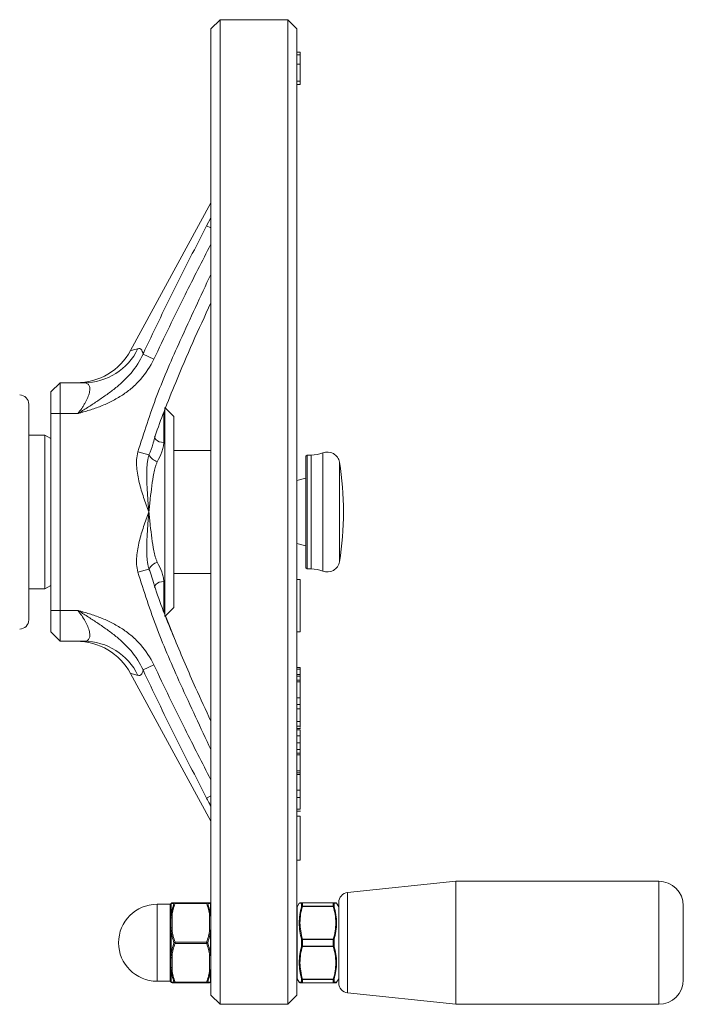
# Model space of a CAD drawing. Header units: millimetres. Extents: x -15 to 879, y -46 to 965.
# Tile 19 of 26: x 391 to 499, y 675 to 835. Entities that reach past the tile are written whole.
import ezdxf

# ---------------------------------------------------------------- set-up
doc = ezdxf.new("R2010")
doc.units = ezdxf.units.MM

msp = doc.modelspace()

# ---------------------------------------------------------------- linework, layer by layer
at = {"color": 7, "linetype": 'Continuous', "lineweight": 15}
for p, q in [((423.61, 834.89), (422.11, 833.39)), ((434.61, 834.89), (423.61, 834.89)), ((423.61, 834.89), (423.61, 754.89)), ((436.11, 833.39), (434.61, 834.89)), ((434.61, 674.89), (434.61, 834.89)), ((422.11, 754.89), (422.11, 833.39)), ((436.11, 833.39), (436.11, 676.39)), ((436.61, 829.63), (436.11, 829.63)), ((436.61, 829.18), (436.11, 829.18)), ((436.61, 828.99), (436.61, 829)), ((436.61, 827.67), (436.11, 827.67)), ((436.61, 824.88), (436.61, 827.67)), ((436.61, 824.88), (436.11, 824.88)), ((436.61, 824.37), (436.11, 824.37)), ((436.61, 824.88), (436.61, 824.37)), ((422.11, 805.11), (409.06, 781.13)), ((411.1, 780.56), (412.85, 779.74)), ((397.61, 775.89), (396.11, 774.39)), ((397.61, 775.89), (397.61, 770.89)), ((397.61, 775.89), (401.48, 775.89)), ((396.11, 770.89), (396.11, 774.39)), ((392.51, 772.41), (392.51, 754.89)), ((416.11, 770.39), (414.61, 771.89)), ((414.61, 737.89), (414.61, 771.89)), ((396.11, 738.89), (396.11, 770.89)), ((396.11, 770.89), (397.61, 770.89)), ((397.61, 770.89), (397.61, 738.89)), ((400.47, 770.89), (397.61, 770.89)), ((416.11, 770.39), (416.11, 739.39)), ((395.11, 767.39), (392.51, 767.39)), ((396.11, 766.81), (395.11, 767.39)), ((395.11, 754.89), (395.11, 767.39)), ((422.11, 764.89), (416.11, 764.89)), ((410.24, 764.65), (412.05, 764.16)), ((437.77, 764.14), (437.57, 763.94)), ((437.57, 745.84), (437.57, 763.94)), ((438.44, 764.14), (437.77, 764.14)), ((437.77, 764.14), (437.77, 745.64)), ((437.57, 760.38), (436.11, 759.99)), ((392.51, 754.89), (392.51, 737.36)), ((395.11, 742.39), (395.11, 754.89)), ((422.11, 676.39), (422.11, 754.89)), ((423.61, 754.89), (423.61, 674.89)), ((436.11, 749.79), (437.57, 749.4)), ((412.05, 745.62), (410.24, 745.13)), ((437.57, 745.84), (437.77, 745.64)), ((437.77, 745.64), (438.44, 745.64)), ((416.11, 744.89), (422.11, 744.89)), ((395.11, 742.39), (396.11, 742.97)), ((436.61, 743.9), (436.11, 743.9)), ((436.61, 743.9), (436.61, 735.41)), ((392.51, 742.39), (395.11, 742.39)), ((414.61, 737.89), (416.11, 739.39)), ((396.11, 735.39), (396.11, 738.89)), ((396.11, 738.89), (397.61, 738.89)), ((397.61, 738.89), (400.47, 738.89)), ((397.61, 738.89), (397.61, 733.89)), ((416.31, 734.04), (414.73, 738)), ((396.11, 735.39), (397.61, 733.89)), ((436.61, 735.41), (436.11, 735.41)), ((401.48, 733.89), (397.61, 733.89)), ((411.1, 729.22), (412.85, 730.04)), ((436.61, 729.62), (436.11, 729.62)), ((436.61, 729.35), (436.61, 729.62)), ((409.06, 728.64), (422.11, 704.67)), ((436.61, 729.35), (436.11, 729.35)), ((436.61, 728.47), (436.11, 728.47)), ((436.61, 728.21), (436.11, 728.21)), ((436.67, 729.37), (436.61, 729.37)), ((436.61, 728.47), (436.61, 729.35)), ((436.61, 728.21), (436.61, 728.47)), ((436.61, 727.56), (436.61, 728.21)), ((436.61, 727.56), (436.11, 727.56)), ((436.61, 727.29), (436.11, 727.29)), ((436.61, 727.29), (436.61, 727.56)), ((436.61, 724.71), (436.61, 727.29)), ((436.61, 724.71), (436.11, 724.71)), ((436.61, 723.59), (436.11, 723.59)), ((436.61, 723.59), (436.61, 724.71)), ((436.61, 722.88), (436.61, 723.59)), ((436.61, 722.88), (436.11, 722.88)), ((436.61, 720.82), (436.61, 722.88)), ((436.67, 722.42), (436.61, 722.42)), ((436.61, 720.82), (436.11, 720.82)), ((436.61, 720.09), (436.11, 720.09)), ((436.61, 720.09), (436.61, 720.82)), ((436.61, 719.88), (436.61, 720.09)), ((436.67, 719.73), (436.11, 719.73)), ((436.61, 719.51), (436.11, 719.51)), ((436.61, 718.54), (436.11, 718.54)), ((436.61, 717.39), (436.11, 717.39)), ((436.61, 716.29), (436.61, 717.39)), ((436.67, 717.17), (436.61, 717.17)), ((436.61, 716.29), (436.11, 716.29)), ((436.61, 715.69), (436.11, 715.69)), ((436.61, 715.42), (436.11, 715.42)), ((436.61, 715.69), (436.61, 716.29)), ((436.61, 715.42), (436.61, 715.69)), ((436.61, 712.84), (436.61, 715.42)), ((436.61, 714.72), (436.67, 714.72)), ((436.61, 712.84), (436.11, 712.84)), ((436.61, 712.49), (436.11, 712.49)), ((436.61, 712.23), (436.11, 712.23)), ((436.61, 712.49), (436.61, 712.84)), ((436.61, 712.23), (436.61, 712.49)), ((436.61, 709.69), (436.61, 712.23)), ((436.61, 709.69), (436.11, 709.69)), ((436.61, 708.48), (436.11, 708.48)), ((436.61, 706.62), (436.11, 706.62)), ((436.11, 706.25), (436.67, 706.25)), ((436.61, 705.44), (436.11, 705.44)), ((436.61, 705.44), (436.61, 698.32)), ((436.61, 698.32), (436.11, 698.32)), ((461.94, 694.89), (444.34, 693.04)), ((494.91, 694.89), (461.94, 694.89)), ((461.94, 674.89), (461.94, 694.89)), ((415.64, 691.29), (415.64, 689.29)), ((416.29, 691.39), (416.29, 691.29)), ((416.29, 691.39), (421.43, 691.39)), ((421.43, 691.29), (416.29, 691.29)), ((421.43, 691.39), (421.43, 691.29)), ((422.08, 689.29), (422.08, 691.29)), ((436.47, 691.31), (436.13, 690.72)), ((436.65, 691.39), (437, 691.39)), ((436.87, 690.78), (436.87, 691.31)), ((437, 691.37), (437, 691.39)), ((437, 691.39), (442.01, 691.39)), ((437, 691.37), (437, 690.84)), ((442.01, 691.37), (437, 691.37)), ((442.01, 691.39), (442.01, 691.37)), ((442.01, 690.84), (442.01, 691.37)), ((442.14, 691.31), (442.14, 690.78)), ((442.89, 690.72), (442.55, 691.31)), ((442.91, 678.33), (442.91, 691.45)), ((415.49, 691.14), (413.36, 691.14)), ((415.61, 689.22), (415.61, 691.19)), ((437, 690.79), (437, 690.84)), ((437, 690.84), (442.01, 690.84)), ((442.01, 690.79), (437, 690.79)), ((442.01, 690.84), (442.01, 690.79)), ((498.91, 678.89), (498.91, 690.89)), ((415.61, 688.85), (415.61, 689.22)), ((415.81, 689.32), (415.81, 688.95)), ((421.91, 686.96), (421.91, 689.32)), ((415.61, 686.86), (415.61, 687.22)), ((415.61, 682.92), (415.61, 686.86)), ((415.64, 686.89), (415.64, 682.89)), ((415.81, 687.32), (415.81, 686.96)), ((422.08, 682.89), (422.08, 686.89)), ((416.29, 684.79), (416.29, 684.99)), ((416.29, 684.99), (421.43, 684.99)), ((421.43, 684.79), (421.43, 684.99)), ((436.87, 684.36), (436.87, 685.42)), ((437, 685.42), (437, 685.49)), ((437, 685.49), (442.01, 685.49)), ((437, 685.42), (437, 684.35)), ((442.01, 685.42), (437, 685.42)), ((442.01, 685.49), (442.01, 685.42)), ((442.01, 684.35), (442.01, 685.42)), ((442.14, 685.42), (442.14, 684.36)), ((421.43, 684.79), (416.29, 684.79)), ((437, 684.35), (442.01, 684.35)), ((437, 684.29), (437, 684.35)), ((442.01, 684.29), (437, 684.29)), ((442.01, 684.35), (442.01, 684.29)), ((415.61, 682.55), (415.61, 682.92)), ((415.81, 682.82), (415.81, 682.45)), ((421.91, 680.46), (421.91, 682.82)), ((415.61, 680.56), (415.61, 680.92)), ((415.61, 678.59), (415.61, 680.56)), ((415.64, 680.49), (415.64, 678.49)), ((415.81, 680.82), (415.81, 680.46)), ((422.08, 678.49), (422.08, 680.49)), ((413.36, 678.64), (415.49, 678.64)), ((416.29, 678.49), (421.43, 678.49)), ((416.29, 678.49), (416.29, 678.39)), ((421.43, 678.49), (421.43, 678.39)), ((436.13, 679.05), (436.47, 678.46)), ((436.87, 678.47), (436.87, 679)), ((437, 678.99), (442.01, 678.99)), ((437, 678.99), (437, 678.94)), ((442.01, 678.94), (437, 678.94)), ((437, 678.94), (437, 678.4)), ((437, 678.4), (442.01, 678.4)), ((437, 678.39), (437, 678.4)), ((442.01, 678.94), (442.01, 678.99)), ((442.01, 678.4), (442.01, 678.94)), ((442.01, 678.4), (442.01, 678.39)), ((442.14, 679), (442.14, 678.47)), ((442.55, 678.46), (442.89, 679.05)), ((421.43, 678.39), (416.29, 678.39)), ((442.01, 678.39), (437, 678.39)), ((442.37, 678.39), (442.01, 678.39)), ((422.11, 676.39), (423.61, 674.89)), ((434.61, 674.89), (436.11, 676.39)), ((444.34, 676.74), (461.94, 674.89)), ((423.61, 674.89), (434.61, 674.89)), ((461.94, 674.89), (494.91, 674.89))]:
    msp.add_line(p, q, dxfattribs=at)
at = {"color": 8, "linetype": 'Continuous', "lineweight": 15}
for p, q in [((421.42, 801.39), (422.11, 802.68)), ((421.42, 801.39), (422.11, 801.04)), ((414.46, 771.11), (414.46, 766.18)), ((438.44, 745.64), (438.44, 764.14)), ((440.3, 745.28), (440.3, 764.5)), ((443.01, 746.82), (443.01, 762.96)), ((414.46, 743.59), (414.46, 738.61)), ((421.42, 708.38), (422.11, 708.74)), ((494.91, 674.89), (494.91, 694.89)), ((444.34, 676.74), (444.34, 693.04)), ((415.61, 691.21), (415.61, 691.21)), ((436.87, 691.31), (436.51, 691.31)), ((413.36, 691.14), (413.36, 678.64)), ((415.49, 678.64), (415.49, 691.14)), ((436.13, 690.72), (436.13, 684.89)), ((442.89, 684.89), (442.89, 690.72)), ((436.13, 684.89), (436.13, 679.05)), ((442.89, 679.05), (442.89, 684.89)), ((415.61, 678.57), (415.61, 678.57)), ((442.14, 678.47), (442.51, 678.46))]:
    msp.add_line(p, q, dxfattribs=at)
at = {"color": 8, "linetype": 'Continuous', "lineweight": 15, "flags": 128}
for points in [[(414.46, 766.18), (414.08, 766.22), (413.73, 766.31), (413.42, 766.46), (413.18, 766.66), (413.03, 766.89), (412.96, 767.14), (412.96, 767.16)], [(414.46, 743.59), (414.08, 743.56), (413.73, 743.47), (413.42, 743.32), (413.18, 743.12), (413.03, 742.89), (412.96, 742.64), (412.96, 742.62)]]:
    msp.add_lwpolyline(points, dxfattribs=at)
at = {"color": 7, "linetype": 'Continuous', "lineweight": 15, "flags": 128}
for points in [[(415.81, 689.32), (415.77, 689.32), (415.73, 689.31), (415.7, 689.3), (415.67, 689.29), (415.64, 689.28), (415.63, 689.26), (415.61, 689.24), (415.61, 689.22)], [(415.81, 688.95), (415.77, 688.95), (415.73, 688.95), (415.7, 688.94), (415.67, 688.92), (415.64, 688.91), (415.63, 688.89), (415.61, 688.87), (415.61, 688.85)], [(421.91, 689.32), (421.95, 689.32), (421.99, 689.31), (422.02, 689.3), (422.05, 689.29), (422.08, 689.28), (422.09, 689.26), (422.11, 689.24), (422.11, 689.22)], [(415.81, 687.32), (415.77, 687.32), (415.73, 687.32), (415.7, 687.31), (415.67, 687.29), (415.64, 687.28), (415.63, 687.26), (415.61, 687.24), (415.61, 687.22)], [(415.81, 686.96), (415.77, 686.95), (415.73, 686.95), (415.7, 686.94), (415.67, 686.93), (415.64, 686.91), (415.63, 686.89), (415.61, 686.88), (415.61, 686.86)], [(421.91, 686.96), (421.95, 686.95), (421.99, 686.95), (422.02, 686.94), (422.05, 686.93), (422.08, 686.91), (422.09, 686.89), (422.11, 686.88), (422.11, 686.86)], [(415.81, 682.82), (415.77, 682.82), (415.73, 682.83), (415.7, 682.84), (415.67, 682.85), (415.64, 682.87), (415.63, 682.88), (415.61, 682.9), (415.61, 682.92)], [(415.81, 682.45), (415.77, 682.46), (415.73, 682.46), (415.7, 682.47), (415.67, 682.48), (415.64, 682.5), (415.63, 682.52), (415.61, 682.53), (415.61, 682.55)], [(421.91, 682.82), (421.95, 682.82), (421.99, 682.83), (422.02, 682.84), (422.05, 682.85), (422.08, 682.87), (422.09, 682.88), (422.11, 682.9), (422.11, 682.92)], [(415.81, 680.82), (415.77, 680.83), (415.73, 680.83), (415.7, 680.84), (415.67, 680.85), (415.64, 680.87), (415.63, 680.88), (415.61, 680.9), (415.61, 680.92)], [(415.81, 680.46), (415.77, 680.46), (415.73, 680.46), (415.7, 680.47), (415.67, 680.48), (415.64, 680.5), (415.63, 680.52), (415.61, 680.54), (415.61, 680.56)], [(421.91, 680.46), (421.95, 680.46), (421.99, 680.46), (422.02, 680.47), (422.05, 680.48), (422.08, 680.5), (422.09, 680.52), (422.11, 680.54), (422.11, 680.56)]]:
    msp.add_lwpolyline(points, dxfattribs=at)
at = {"color": 7, "linetype": 'Continuous', "lineweight": 15}
for centre, radius, start, end in [((400.26, 785.89), 10, 270, 331.6608), ((401.44, 785.69), 9.8, 270.2424, 334.2572), ((391.01, 772.41), 1.5, 0, 89), ((414.05, 765.25), 2.28, 208.6739, 253.6169), ((438.44, 769.14), 5, 270, 291.7868), ((441.04, 762.64), 2, 9.2916, 111.7868), ((393.67, 754.89), 50, 0, 9.2916), ((393.67, 754.89), 50, 350.7084, 0), ((414.05, 744.53), 2.28, 106.3831, 151.3261), ((438.44, 740.64), 5, 68.2132, 90), ((441.04, 747.14), 2, 248.2132, 350.7084), ((391.01, 737.36), 1.5, 271, 0), ((400.26, 723.89), 10, 28.3875, 90), ((401.44, 724.09), 9.8, 25.7428, 89.7576), ((494.91, 690.89), 4, 0, 90), ((444.51, 691.45), 1.6, 96, 180), ((415.49, 691.26), 0.12, 270, 0), ((415.81, 691.19), 0.2, 90, 180), ((415.8, 691.19), 0.192, 149.3725, 179.9628), ((415.81, 691.19), 0.198, 90.0837, 151.0369), ((416.29, 691.2), 0.192, 90.5411, 155.8845), ((416.22, 691.09), 0.212, 70.2393, 118.6067), ((421.43, 691.2), 0.192, 24.1155, 89.4589), ((421.5, 691.09), 0.212, 61.3933, 109.7607), ((421.91, 691.19), 0.198, 28.9631, 89.9163), ((421.91, 691.19), 0.2, 0, 90), ((421.92, 691.19), 0.192, 0.0372, 30.6275), ((436.61, 691.24), 0.15, 86.0383, 141.217), ((437.01, 691.24), 0.145, 90.3908, 154.4138), ((437, 691.22), 0.154, 89.0035, 145.9476), ((442.01, 691.24), 0.145, 25.5862, 89.6092), ((442.02, 691.22), 0.154, 34.0524, 90.9965), ((442.41, 691.24), 0.15, 37.5502, 93.9601), ((413.36, 684.89), 6.25, 90, 270), ((436.26, 690.65), 0.15, 150, 180), ((437, 690.68), 0.158, 88.3718, 142.6514), ((436.96, 690.63), 0.166, 72.6026, 118.8329), ((442.02, 690.68), 0.158, 37.3486, 91.6282), ((442.06, 690.63), 0.166, 61.1671, 107.3974), ((442.76, 690.65), 0.15, 0, 30), ((415.71, 689.22), 0.103, 137.7599, 178.7723), ((415.77, 689.07), 0.252, 80.2095, 121.2261), ((421.95, 689.07), 0.252, 58.7739, 99.7905), ((422.01, 689.22), 0.103, 1.2277, 42.2401), ((415.65, 686.85), 0.0408, 108.8348, 168.5876), ((415.83, 686.66), 0.298, 93.5988, 130.1214), ((421.89, 686.66), 0.298, 49.8786, 86.4012), ((422.07, 686.85), 0.0408, 11.4124, 71.1652), ((416.35, 684.67), 0.321, 101.8538, 138.1462), ((416.35, 685.1), 0.321, 221.8538, 258.1462), ((421.37, 684.67), 0.321, 41.8538, 78.1462), ((421.37, 685.1), 0.321, 281.8538, 318.1462), ((437.05, 685.25), 0.237, 100.0514, 136.202), ((436.99, 684.23), 1.19, 89.3232, 95.5784), ((441.97, 685.25), 0.237, 43.798, 79.9486), ((442.03, 684.23), 1.19, 84.4216, 90.6768), ((436.99, 685.55), 1.19, 264.4216, 270.6768), ((437.05, 684.52), 0.237, 223.798, 259.9486), ((442.03, 685.55), 1.19, 269.3232, 275.5784), ((441.97, 684.52), 0.237, 280.0514, 316.202), ((415.65, 682.93), 0.0408, 191.4124, 251.1652), ((415.83, 683.12), 0.298, 229.8786, 266.4012), ((421.89, 683.12), 0.298, 273.5988, 310.1214), ((422.07, 682.93), 0.0408, 288.8348, 348.5876), ((415.71, 680.56), 0.103, 181.2277, 222.2401), ((415.77, 680.7), 0.252, 238.7739, 279.7905), ((421.95, 680.7), 0.252, 260.2095, 301.2261), ((422.01, 680.56), 0.103, 317.7599, 358.7723), ((415.49, 678.52), 0.12, 0, 90), ((415.8, 678.59), 0.192, 180.0372, 210.6275), ((415.81, 678.59), 0.2, 180, 270), ((415.81, 678.59), 0.198, 208.9631, 269.9163), ((416.22, 678.69), 0.212, 241.3933, 289.7607), ((416.29, 678.58), 0.192, 204.1155, 269.4589), ((421.5, 678.69), 0.212, 250.2393, 298.6067), ((421.43, 678.58), 0.192, 270.5411, 335.8845), ((421.91, 678.59), 0.2, 270, 0), ((421.91, 678.59), 0.198, 270.0837, 331.0369), ((421.92, 678.59), 0.192, 329.3725, 359.9628), ((436.26, 679.13), 0.15, 180, 210), ((436.61, 678.54), 0.15, 217.5502, 273.9601), ((436.96, 679.14), 0.166, 241.1671, 287.3974), ((437, 679.1), 0.158, 217.3486, 271.6282), ((437, 678.56), 0.154, 214.0524, 270.9965), ((437.01, 678.53), 0.145, 205.5862, 269.6092), ((442.06, 679.14), 0.166, 252.6026, 298.8329), ((442.02, 679.1), 0.158, 268.3718, 322.6514), ((442.02, 678.56), 0.154, 269.0035, 325.9476), ((442.01, 678.53), 0.145, 270.3908, 334.4138), ((442.41, 678.54), 0.15, 266.0383, 321.217), ((442.76, 679.13), 0.15, 330, 0), ((494.91, 678.89), 4, 270, 0), ((444.51, 678.33), 1.6, 180, 264)]:
    msp.add_arc(centre, radius, start, end, dxfattribs=at)
for points, knots in [([(436.61, 829.18), (436.61, 829.22), (436.61, 829.29), (436.61, 829.39), (436.61, 829.46), (436.61, 829.53), (436.61, 829.58), (436.61, 829.61), (436.61, 829.63), (436.61, 829.63), (436.61, 829.63)], [0, 0, 0, 0, 0.117151, 0.232719, 0.349142, 0.466733, 0.588666, 0.717766, 0.85444, 1, 1, 1, 1]), ([(436.61, 827.67), (436.61, 827.75), (436.61, 827.91), (436.61, 828.14), (436.61, 828.35), (436.61, 828.55), (436.61, 828.73), (436.61, 828.9), (436.61, 829.05), (436.61, 829.13), (436.61, 829.18)], [0, 0, 0, 0, 0.150683, 0.292254, 0.424962, 0.549327, 0.667262, 0.780282, 0.890895, 1, 1, 1, 1]), ([(411.1, 780.56), (412.72, 784.08), (414.42, 787.56), (417.88, 794.5), (419.64, 797.95), (421.42, 801.39)], [0, 0, 0, 0, 0.5, 0.5, 1, 1, 1, 1]), ([(412.75, 766.13), (412.86, 766.5), (413.36, 768.23), (414.59, 771.5), (416.63, 776.56), (419.15, 782.45), (421.12, 786.73), (422.11, 788.88)], [0, 0, 0, 0, 0.047692, 0.219195, 0.425768, 0.711638, 1, 1, 1, 1]), ([(410.27, 781.43), (410.47, 781.48), (410.63, 781.43), (410.84, 781.22), (410.9, 781.12), (411.01, 780.87), (411.06, 780.73), (411.1, 780.56)], [0, 0, 0, 0, 0.5, 0.5, 0.75, 0.75, 1, 1, 1, 1]), ([(411.1, 780.56), (410.59, 779.43), (409.93, 778.4), (408.94, 777.23), (408.74, 777), (408.31, 776.56), (408.1, 776.34), (407.44, 775.72), (406.98, 775.33), (406.03, 774.58), (405.55, 774.22), (404.56, 773.53), (404.07, 773.19), (403.06, 772.51), (402.55, 772.18), (401.52, 771.52), (401, 771.2), (400.47, 770.89)], [0, 0, 0, 0, 0.25, 0.25, 0.3125, 0.3125, 0.375, 0.375, 0.5, 0.5, 0.625, 0.625, 0.75, 0.75, 0.875, 0.875, 1, 1, 1, 1]), ([(412.85, 779.74), (412.29, 778.54), (411.57, 777.45), (410.27, 775.98), (409.8, 775.51), (408.81, 774.65), (408.29, 774.26), (407.2, 773.54), (406.62, 773.21), (405.45, 772.61), (404.85, 772.34), (403.62, 771.85), (403, 771.64), (402.06, 771.34), (401.74, 771.24), (401.27, 771.11), (401.11, 771.06), (400.79, 770.97), (400.63, 770.93), (400.47, 770.89)], [0, 0, 0, 0, 0.25, 0.25, 0.375, 0.375, 0.5, 0.5, 0.625, 0.625, 0.75, 0.75, 0.875, 0.875, 0.9375, 0.9375, 0.96875, 0.96875, 1, 1, 1, 1]), ([(401.48, 775.89), (401.1, 775.89), (400.8, 775.89), (400.38, 775.89), (400.27, 775.89), (400.26, 775.89)], [0, 0, 0, 0, 0.5, 0.5, 1, 1, 1, 1]), ([(400.47, 770.89), (400.7, 771.16), (400.92, 771.44), (401.22, 771.87), (401.31, 772.02), (401.5, 772.31), (401.59, 772.46), (401.84, 772.91), (401.98, 773.2), (402.16, 773.63), (402.21, 773.77), (402.3, 774.05), (402.34, 774.18), (402.4, 774.43), (402.42, 774.55), (402.44, 774.79), (402.44, 774.9), (402.43, 775.1), (402.42, 775.19), (402.37, 775.36), (402.34, 775.44), (402.22, 775.64), (402.1, 775.73), (401.83, 775.86), (401.67, 775.89), (401.48, 775.89)], [0, 0, 0, 0, 0.125, 0.125, 0.1875, 0.1875, 0.25, 0.25, 0.375, 0.375, 0.4375, 0.4375, 0.5, 0.5, 0.5625, 0.5625, 0.625, 0.625, 0.6875, 0.6875, 0.75, 0.75, 0.875, 0.875, 1, 1, 1, 1]), ([(414.46, 766.18), (414.46, 765.93), (414.43, 765.68), (414.31, 765.17), (414.23, 764.91), (413.94, 764.12), (413.69, 763.6), (413.41, 763.06)], [0, 0, 0, 0, 0.25, 0.25, 0.5, 0.5, 1, 1, 1, 1]), ([(410.24, 764.65), (410.13, 764.24), (410.07, 763.82), (410.02, 762.98), (410.03, 762.56), (410.12, 761.3), (410.28, 760.48), (410.67, 758.86), (410.92, 758.06), (411.45, 756.47), (411.74, 755.68), (412.03, 754.89)], [0, 0, 0, 0, 0.125, 0.125, 0.25, 0.25, 0.5, 0.5, 0.75, 0.75, 1, 1, 1, 1]), ([(412.05, 764.16), (411.99, 763.97), (411.94, 763.78), (411.86, 763.41), (411.83, 763.22), (411.75, 762.65), (411.72, 762.27), (411.67, 761.12), (411.68, 760.35), (411.74, 758.8), (411.79, 758.02), (411.87, 756.85), (411.9, 756.46), (411.97, 755.67), (412, 755.28), (412.03, 754.89)], [0, 0, 0, 0, 0.0625, 0.0625, 0.125, 0.125, 0.25, 0.25, 0.5, 0.5, 0.75, 0.75, 0.875, 0.875, 1, 1, 1, 1]), ([(413.41, 763.06), (413.33, 762.92), (413.27, 762.77), (413.16, 762.46), (413.12, 762.3), (412.99, 761.83), (412.91, 761.51), (412.72, 760.51), (412.62, 759.84), (412.43, 758.45), (412.34, 757.75), (412.22, 756.68), (412.18, 756.32), (412.11, 755.61), (412.07, 755.25), (412.03, 754.89)], [0, 0, 0, 0, 0.0625, 0.0625, 0.125, 0.125, 0.25, 0.25, 0.5, 0.5, 0.75, 0.75, 0.875, 0.875, 1, 1, 1, 1]), ([(410.24, 745.13), (410.13, 745.54), (410.07, 745.95), (410.02, 746.8), (410.03, 747.22), (410.12, 748.48), (410.28, 749.3), (410.67, 750.92), (410.92, 751.72), (411.45, 753.31), (411.74, 754.1), (412.03, 754.89)], [0, 0, 0, 0, 0.125, 0.125, 0.25, 0.25, 0.5, 0.5, 0.75, 0.75, 1, 1, 1, 1]), ([(412.05, 745.62), (411.99, 745.81), (411.94, 745.99), (411.86, 746.37), (411.83, 746.56), (411.75, 747.13), (411.72, 747.51), (411.67, 748.66), (411.68, 749.43), (411.74, 750.98), (411.79, 751.76), (411.87, 752.93), (411.9, 753.32), (411.97, 754.11), (412, 754.5), (412.03, 754.89)], [0, 0, 0, 0, 0.0625, 0.0625, 0.125, 0.125, 0.25, 0.25, 0.5, 0.5, 0.75, 0.75, 0.875, 0.875, 1, 1, 1, 1]), ([(413.41, 746.71), (413.33, 746.86), (413.27, 747.01), (413.16, 747.32), (413.12, 747.47), (412.99, 747.95), (412.91, 748.27), (412.72, 749.26), (412.62, 749.94), (412.43, 751.32), (412.34, 752.03), (412.22, 753.1), (412.18, 753.45), (412.11, 754.17), (412.07, 754.53), (412.03, 754.89)], [0, 0, 0, 0, 0.0625, 0.0625, 0.125, 0.125, 0.25, 0.25, 0.5, 0.5, 0.75, 0.75, 0.875, 0.875, 1, 1, 1, 1]), ([(413.41, 746.71), (413.69, 746.18), (413.94, 745.66), (414.23, 744.88), (414.31, 744.62), (414.42, 744.11), (414.46, 743.85), (414.46, 743.59)], [0, 0, 0, 0, 0.5, 0.5, 0.75, 0.75, 1, 1, 1, 1]), ([(422.11, 720.91), (421.28, 722.71), (419.26, 727.07), (416.69, 733.05), (414.47, 738.58), (413.27, 741.76), (412.82, 743.38), (412.75, 743.62)], [0, 0, 0, 0, 0.241935, 0.58625, 0.794352, 0.969017, 1, 1, 1, 1]), ([(411.1, 729.22), (410.59, 730.35), (409.93, 731.37), (408.94, 732.55), (408.74, 732.78), (408.31, 733.22), (408.1, 733.43), (407.44, 734.06), (406.98, 734.45), (406.03, 735.2), (405.55, 735.55), (404.56, 736.25), (404.07, 736.59), (403.06, 737.26), (402.55, 737.6), (401.52, 738.25), (401, 738.58), (400.47, 738.89)], [0, 0, 0, 0, 0.25, 0.25, 0.3125, 0.3125, 0.375, 0.375, 0.5, 0.5, 0.625, 0.625, 0.75, 0.75, 0.875, 0.875, 1, 1, 1, 1]), ([(412.85, 730.04), (412.29, 731.24), (411.57, 732.32), (410.27, 733.8), (409.8, 734.27), (408.81, 735.12), (408.29, 735.52), (407.2, 736.24), (406.62, 736.57), (405.45, 737.17), (404.85, 737.44), (403.62, 737.92), (403, 738.14), (402.06, 738.44), (401.74, 738.53), (401.27, 738.67), (401.11, 738.71), (400.79, 738.8), (400.63, 738.85), (400.47, 738.89)], [0, 0, 0, 0, 0.25, 0.25, 0.375, 0.375, 0.5, 0.5, 0.625, 0.625, 0.75, 0.75, 0.875, 0.875, 0.9375, 0.9375, 0.96875, 0.96875, 1, 1, 1, 1]), ([(401.48, 733.89), (401.67, 733.89), (401.83, 733.92), (402.03, 734.01), (402.1, 734.05), (402.21, 734.15), (402.25, 734.2), (402.33, 734.34), (402.37, 734.41), (402.41, 734.58), (402.43, 734.67), (402.45, 734.97), (402.43, 735.2), (402.31, 735.72), (402.22, 736), (402.05, 736.43), (401.98, 736.57), (401.84, 736.87), (401.76, 737.02), (401.51, 737.46), (401.32, 737.76), (400.92, 738.33), (400.7, 738.61), (400.47, 738.89)], [0, 0, 0, 0, 0.125, 0.125, 0.1875, 0.1875, 0.25, 0.25, 0.3125, 0.3125, 0.375, 0.375, 0.5, 0.5, 0.625, 0.625, 0.6875, 0.6875, 0.75, 0.75, 0.875, 0.875, 1, 1, 1, 1]), ([(411.1, 729.22), (411.06, 729.05), (411.01, 728.9), (410.91, 728.66), (410.84, 728.56), (410.63, 728.34), (410.47, 728.3), (410.27, 728.35)], [0, 0, 0, 0, 0.25, 0.25, 0.5, 0.5, 1, 1, 1, 1]), ([(421.42, 708.38), (419.64, 711.83), (417.88, 715.28), (414.42, 722.22), (412.72, 725.7), (411.1, 729.22)], [0, 0, 0, 0, 0.5, 0.5, 1, 1, 1, 1]), ([(436.61, 718.54), (436.61, 718.59), (436.61, 718.69), (436.61, 718.83), (436.61, 718.96), (436.61, 719.08), (436.61, 719.2), (436.61, 719.31), (436.61, 719.42), (436.61, 719.48), (436.61, 719.51)], [0, 0, 0, 0, 0.12046, 0.237385, 0.353493, 0.469003, 0.587858, 0.714821, 0.851378, 1, 1, 1, 1]), ([(436.61, 717.39), (436.61, 717.45), (436.61, 717.56), (436.61, 717.72), (436.61, 717.87), (436.61, 718.01), (436.61, 718.15), (436.61, 718.28), (436.61, 718.41), (436.61, 718.5), (436.61, 718.54)], [0, 0, 0, 0, 0.161052, 0.308885, 0.442335, 0.563177, 0.676001, 0.785387, 0.893479, 1, 1, 1, 1]), ([(436.61, 708.48), (436.61, 708.82), (436.61, 709.25), (436.61, 709.63), (436.61, 709.72)], [0, 0, 0, 0, 0.781042, 1, 1, 1, 1]), ([(436.61, 706.62), (436.61, 706.64), (436.61, 706.7), (436.61, 706.79), (436.61, 706.88), (436.61, 706.98), (436.61, 707.09), (436.61, 707.2), (436.61, 707.31), (436.61, 707.44), (436.61, 707.56), (436.61, 707.69), (436.61, 707.82), (436.61, 707.95), (436.61, 708.08), (436.61, 708.21), (436.61, 708.34), (436.61, 708.43), (436.61, 708.48)], [0, 0, 0, 0, 0.068399, 0.135397, 0.201601, 0.266434, 0.330631, 0.394349, 0.458203, 0.521874, 0.584728, 0.646301, 0.70671, 0.766036, 0.824909, 0.883291, 0.941774, 1, 1, 1, 1]), ([(436.51, 691.31), (436.49, 691.31), (436.46, 691.31), (436.47, 691.31), (436.47, 691.31)], [0, 0, 0, 0, 0.994854, 1, 1, 1, 1]), ([(442.01, 691.39), (442.13, 691.39), (442.34, 691.39), (442.47, 691.39), (442.39, 691.39), (442.37, 691.39)], [0, 0, 0, 0, 0.524301, 0.899485, 1, 1, 1, 1]), ([(436.87, 685.42), (436.75, 685.86), (436.65, 686.3), (436.51, 687.19), (436.47, 687.64), (436.47, 688.55), (436.51, 689), (436.65, 689.9), (436.75, 690.34), (436.87, 690.78)], [0, 0, 0, 0, 0.25, 0.25, 0.5, 0.5, 0.75, 0.75, 1, 1, 1, 1]), ([(437, 690.79), (436.75, 689.92), (436.6, 689.04), (436.6, 687.69), (436.64, 687.25), (436.78, 686.36), (436.88, 685.92), (437, 685.49)], [0, 0, 0, 0, 0.5, 0.5, 0.75, 0.75, 1, 1, 1, 1]), ([(442.01, 685.49), (442.27, 686.36), (442.42, 687.24), (442.42, 688.58), (442.38, 689.03), (442.24, 689.92), (442.14, 690.36), (442.01, 690.79)], [0, 0, 0, 0, 0.5, 0.5, 0.75, 0.75, 1, 1, 1, 1]), ([(442.14, 690.78), (442.27, 690.34), (442.37, 689.9), (442.51, 689.01), (442.55, 688.56), (442.55, 687.65), (442.51, 687.2), (442.37, 686.3), (442.27, 685.86), (442.14, 685.42)], [0, 0, 0, 0, 0.25, 0.25, 0.5, 0.5, 0.75, 0.75, 1, 1, 1, 1]), ([(415.61, 687.22), (415.61, 687.51), (415.61, 687.79), (415.61, 688.33), (415.61, 688.6), (415.61, 688.85)], [0, 0, 0, 0, 0.5, 0.5, 1, 1, 1, 1]), ([(415.81, 688.95), (415.81, 688.68), (415.8, 688.41), (415.8, 687.87), (415.81, 687.59), (415.81, 687.32)], [0, 0, 0, 0, 0.5, 0.5, 1, 1, 1, 1]), ([(436.87, 679), (436.75, 679.44), (436.65, 679.88), (436.51, 680.77), (436.47, 681.22), (436.47, 682.13), (436.51, 682.58), (436.65, 683.47), (436.75, 683.92), (436.87, 684.36)], [0, 0, 0, 0, 0.25, 0.25, 0.5, 0.5, 0.75, 0.75, 1, 1, 1, 1]), ([(437, 684.29), (436.75, 683.42), (436.6, 682.54), (436.6, 681.19), (436.64, 680.75), (436.78, 679.86), (436.88, 679.42), (437, 678.99)], [0, 0, 0, 0, 0.5, 0.5, 0.75, 0.75, 1, 1, 1, 1]), ([(442.01, 678.99), (442.27, 679.86), (442.42, 680.74), (442.42, 682.08), (442.38, 682.53), (442.24, 683.42), (442.14, 683.86), (442.01, 684.29)], [0, 0, 0, 0, 0.5, 0.5, 0.75, 0.75, 1, 1, 1, 1]), ([(442.14, 684.36), (442.27, 683.92), (442.37, 683.48), (442.51, 682.58), (442.55, 682.13), (442.55, 681.23), (442.51, 680.78), (442.37, 679.88), (442.27, 679.44), (442.14, 679)], [0, 0, 0, 0, 0.25, 0.25, 0.5, 0.5, 0.75, 0.75, 1, 1, 1, 1]), ([(415.61, 680.92), (415.61, 681.18), (415.61, 681.44), (415.61, 681.99), (415.61, 682.27), (415.61, 682.55)], [0, 0, 0, 0, 0.5, 0.5, 1, 1, 1, 1]), ([(415.81, 682.45), (415.81, 682.18), (415.8, 681.91), (415.8, 681.37), (415.81, 681.09), (415.81, 680.82)], [0, 0, 0, 0, 0.5, 0.5, 1, 1, 1, 1]), ([(442.51, 678.46), (442.53, 678.46), (442.56, 678.46), (442.55, 678.46), (442.55, 678.46)], [0, 0, 0, 0, 0.9948538, 1, 1, 1, 1]), ([(437, 678.39), (436.89, 678.39), (436.68, 678.39), (436.55, 678.39), (436.63, 678.39), (436.65, 678.39)], [0, 0, 0, 0, 0.524301, 0.899485, 1, 1, 1, 1])]:
    msp.add_open_spline(points, degree=3, knots=knots, dxfattribs=at)
at = {"color": 8, "linetype": 'Continuous', "lineweight": 15}
for points, knots in [([(422.11, 798.39), (420.7, 795.65), (417.52, 789.48), (414.52, 783.22), (412.85, 779.74)], [0, 0, 0, 0, 0.443416, 1, 1, 1, 1]), ([(410.24, 764.65), (411.22, 767.73), (413.19, 773.88), (417.4, 783.42), (420.44, 789.92), (422.11, 793.5)], [0, 0, 0, 0, 0.310084, 0.620686, 1, 1, 1, 1]), ([(409.09, 781.12), (409.08, 781.12), (409.03, 781.1), (409.35, 781.19), (409.93, 781.34), (410.27, 781.43)], [0, 0, 0, 0, 0.114109, 0.493259, 1, 1, 1, 1]), ([(412.05, 764.16), (412.29, 764.73), (412.56, 765.39), (412.72, 766.05), (412.74, 766.13)], [0, 0, 0, 0, 0.875209, 1, 1, 1, 1]), ([(412.76, 743.63), (412.61, 744.09), (412.39, 744.75), (412.13, 745.42), (412.05, 745.62)], [0, 0, 0, 0, 0.691263, 1, 1, 1, 1]), ([(422.11, 716.28), (420.46, 719.82), (417.42, 726.3), (413.21, 735.84), (411.23, 742.03), (410.24, 745.13)], [0, 0, 0, 0, 0.375498, 0.688012, 1, 1, 1, 1]), ([(412.85, 730.04), (414.52, 726.55), (417.52, 720.3), (420.7, 714.13), (422.11, 711.39)], [0, 0, 0, 0, 0.556364, 1, 1, 1, 1]), ([(410.27, 728.35), (410.01, 728.41), (409.51, 728.54), (409.09, 728.66), (409.09, 728.66), (409.09, 728.66)], [0, 0, 0, 0, 0.367597, 0.735038, 1, 1, 1, 1]), ([(422.11, 707.09), (422.05, 707.2), (421.81, 707.62), (421.59, 708.06), (421.42, 708.38)], [0, 0, 0, 0, 0.265347, 1, 1, 1, 1]), ([(442.55, 691.31), (442.55, 691.31), (442.61, 691.31), (442.47, 691.31), (442.33, 691.31), (442.19, 691.31), (442.14, 691.31)], [0, 0, 0, 0, 0.00056, 0.417782, 0.803899, 1, 1, 1, 1]), ([(436.47, 678.46), (436.47, 678.46), (436.41, 678.46), (436.55, 678.47), (436.69, 678.47), (436.83, 678.47), (436.87, 678.47)], [0, 0, 0, 0, 0.00056, 0.417782, 0.803899, 1, 1, 1, 1])]:
    msp.add_open_spline(points, degree=3, knots=knots, dxfattribs=at)
at = {"color": 7, "linetype": 'Continuous', "lineweight": 15}
for points in [[(416.11, 691.28), (415.9, 691.28), (415.73, 691.28), (415.64, 691.29)], [(415.64, 689.29), (415.73, 689.96), (415.9, 690.62), (416.11, 691.28)], [(415.81, 691.39), (415.9, 691.39), (416.07, 691.39), (416.29, 691.39)], [(416.29, 691.29), (416.07, 690.64), (415.9, 689.99), (415.81, 689.32)], [(421.43, 691.39), (421.65, 691.39), (421.82, 691.39), (421.91, 691.39)], [(421.91, 689.32), (421.82, 689.99), (421.65, 690.64), (421.43, 691.29)], [(422.08, 691.29), (421.99, 691.28), (421.82, 691.28), (421.6, 691.28)], [(421.6, 691.28), (421.82, 690.62), (421.99, 689.96), (422.08, 689.29)], [(416.11, 684.89), (415.9, 685.54), (415.73, 686.21), (415.64, 686.89)], [(415.81, 686.96), (415.9, 686.29), (416.07, 685.63), (416.29, 684.99)], [(421.43, 684.99), (421.65, 685.63), (421.82, 686.29), (421.91, 686.96)], [(422.08, 686.89), (421.99, 686.21), (421.82, 685.54), (421.6, 684.89)], [(415.64, 682.89), (415.73, 683.57), (415.9, 684.23), (416.11, 684.89)], [(421.6, 684.89), (421.82, 684.23), (421.99, 683.57), (422.08, 682.89)], [(416.29, 684.79), (416.07, 684.14), (415.9, 683.49), (415.81, 682.82)], [(421.91, 682.82), (421.82, 683.49), (421.65, 684.14), (421.43, 684.79)], [(416.11, 678.5), (415.9, 679.15), (415.73, 679.82), (415.64, 680.49)], [(415.81, 680.46), (415.9, 679.79), (416.07, 679.13), (416.29, 678.49)], [(421.43, 678.49), (421.65, 679.13), (421.82, 679.79), (421.91, 680.46)], [(422.08, 680.49), (421.99, 679.82), (421.82, 679.15), (421.6, 678.5)], [(415.64, 678.49), (415.73, 678.49), (415.9, 678.5), (416.11, 678.5)], [(421.6, 678.5), (421.82, 678.5), (421.99, 678.49), (422.08, 678.49)], [(416.29, 678.39), (416.07, 678.39), (415.9, 678.39), (415.81, 678.39)], [(421.91, 678.39), (421.82, 678.39), (421.65, 678.39), (421.43, 678.39)]]:
    msp.add_open_spline(points, degree=3, dxfattribs=at)

doc.saveas('drawing.dxf')
